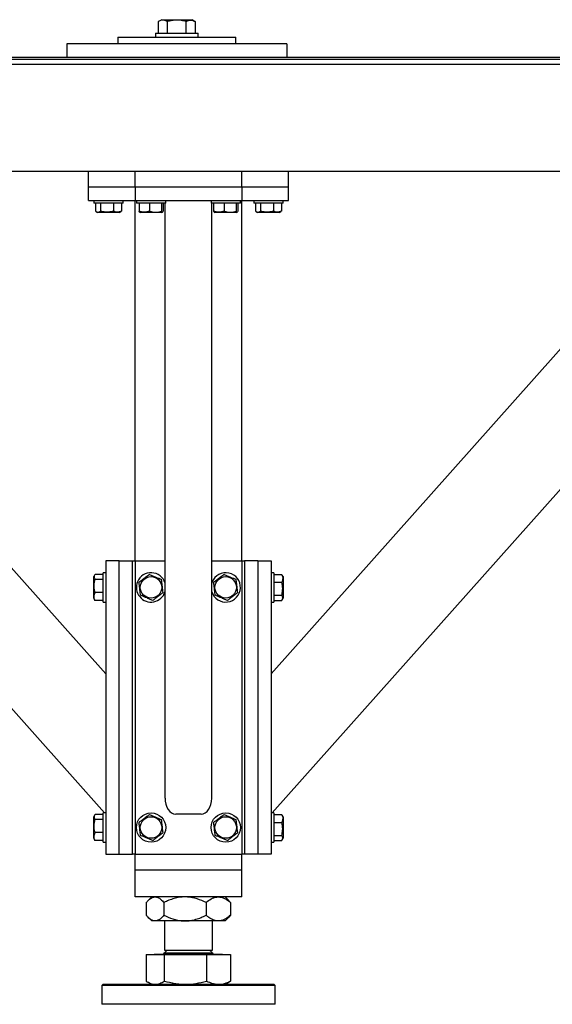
# Model space of a CAD drawing. Header units: millimetres. Extents: x 5 to 589, y 5 to 415.
# Tile 25 of 74: x 88 to 108, y 295 to 332. Entities that reach past the tile are written whole.
import ezdxf

# ---------------------------------------------------------------- set-up
doc = ezdxf.new("R2010")
doc.units = ezdxf.units.MM
doc.layers.add('TRAIT-FORT', color=4, linetype='Continuous', lineweight=25)

msp = doc.modelspace()

# ---------------------------------------------------------------- linework, layer by layer
at = {"layer": 'TRAIT-FORT', "color": 4, "linetype": 'Continuous', "lineweight": 25}
for p, q in [((93.342, 332.137), (93.222, 332.068)), ((93.342, 332.137), (93.417, 332.137)), ((93.417, 332.137), (94.482, 332.137)), ((94.602, 332.068), (94.482, 332.137)), ((93.219, 331.637), (93.219, 332.066)), ((93.562, 331.637), (93.562, 332.066)), ((94.255, 331.637), (94.255, 332.066)), ((94.605, 331.637), (94.605, 332.066)), ((91.703, 331.487), (91.703, 331.237)), ((91.703, 331.487), (96.122, 331.487)), ((93.112, 331.637), (93.112, 331.487)), ((93.112, 331.637), (94.712, 331.637)), ((94.712, 331.487), (94.712, 331.637)), ((96.122, 331.237), (96.122, 331.487)), ((89.785, 331.237), (89.785, 330.737)), ((98.039, 331.237), (89.785, 331.237)), ((98.039, 331.237), (98.039, 330.737)), ((55.844, 330.737), (145.844, 330.737)), ((55.844, 330.662), (145.844, 330.662)), ((145.844, 330.462), (55.844, 330.462)), ((84.444, 326.462), (117.744, 326.462)), ((90.594, 325.862), (90.594, 326.462)), ((92.344, 325.862), (92.344, 326.462)), ((96.344, 325.862), (96.344, 326.462)), ((98.094, 325.862), (98.094, 326.462)), ((92.344, 325.862), (90.594, 325.862)), ((90.594, 325.362), (90.594, 325.862)), ((96.344, 325.862), (92.344, 325.862)), ((92.344, 325.862), (92.344, 325.362)), ((98.094, 325.862), (96.344, 325.862)), ((96.344, 325.862), (96.344, 325.362)), ((98.094, 325.362), (98.094, 325.862)), ((90.594, 325.362), (92.344, 325.362)), ((90.794, 325.362), (90.794, 325.262)), ((91.894, 325.262), (90.794, 325.262)), ((90.857, 325.262), (90.857, 324.962)), ((91.048, 325.262), (91.048, 324.962)), ((91.535, 325.262), (91.535, 324.962)), ((91.831, 325.262), (91.831, 324.962)), ((91.894, 325.262), (91.894, 325.362)), ((92.344, 311.862), (92.344, 325.362)), ((92.344, 325.362), (96.344, 325.362)), ((92.394, 325.362), (92.394, 325.262)), ((92.436, 325.262), (92.394, 325.262)), ((93.494, 325.262), (92.436, 325.262)), ((92.492, 325.262), (92.492, 324.962)), ((92.883, 325.262), (92.883, 324.962)), ((93.335, 325.262), (93.335, 324.962)), ((93.396, 325.262), (93.396, 324.962)), ((93.469, 302.963), (93.469, 325.262)), ((93.494, 325.262), (93.494, 325.362)), ((95.194, 325.362), (95.194, 325.262)), ((95.236, 325.262), (95.194, 325.262)), ((95.219, 302.963), (95.219, 325.262)), ((96.294, 325.262), (95.236, 325.262)), ((95.292, 325.262), (95.292, 324.962)), ((95.683, 325.262), (95.683, 324.962)), ((96.135, 325.262), (96.135, 324.962)), ((96.196, 325.262), (96.196, 324.962)), ((96.294, 325.262), (96.294, 325.362)), ((96.344, 311.862), (96.344, 325.362)), ((96.344, 325.362), (98.094, 325.362)), ((96.794, 325.362), (96.794, 325.262)), ((97.894, 325.262), (96.794, 325.262)), ((96.857, 325.262), (96.857, 324.962)), ((97.048, 325.262), (97.048, 324.962)), ((97.535, 325.262), (97.535, 324.962)), ((97.831, 325.262), (97.831, 324.962)), ((97.894, 325.262), (97.894, 325.362)), ((90.882, 324.946), (90.94, 324.912)), ((91.748, 324.912), (90.94, 324.912)), ((91.748, 324.912), (91.806, 324.946)), ((91.831, 324.962), (91.805, 324.947)), ((92.516, 324.926), (92.54, 324.912)), ((93.348, 324.912), (92.54, 324.912)), ((93.348, 324.912), (93.372, 324.926)), ((95.316, 324.926), (95.34, 324.912)), ((96.148, 324.912), (95.34, 324.912)), ((96.148, 324.912), (96.172, 324.926)), ((96.882, 324.946), (96.94, 324.912)), ((97.748, 324.912), (96.94, 324.912)), ((97.748, 324.912), (97.806, 324.946)), ((97.831, 324.962), (97.805, 324.947)), ((97.444, 307.622), (110.844, 322.656)), ((91.244, 307.622), (79.188, 321.148)), ((91.199, 302.412), (76.844, 318.518)), ((97.489, 302.412), (110.844, 317.396)), ((91.744, 311.862), (91.244, 311.862)), ((91.244, 311.862), (91.244, 300.862)), ((91.744, 311.862), (92.244, 311.862)), ((91.744, 300.862), (91.744, 311.862)), ((92.244, 300.862), (92.244, 311.862)), ((92.244, 311.862), (92.344, 311.862)), ((92.344, 311.862), (93.469, 311.862)), ((92.344, 311.862), (92.344, 300.862)), ((95.219, 311.862), (96.344, 311.862)), ((96.344, 311.862), (96.444, 311.862)), ((96.344, 311.862), (96.344, 300.862)), ((96.444, 311.862), (96.444, 300.862)), ((96.944, 311.862), (96.444, 311.862)), ((96.944, 311.862), (96.944, 300.862)), ((96.944, 311.862), (97.444, 311.862)), ((97.444, 311.862), (97.444, 300.862)), ((90.828, 311.324), (90.794, 311.266)), ((90.794, 310.458), (90.794, 311.266)), ((91.144, 311.349), (90.844, 311.349)), ((91.144, 311.158), (90.844, 311.158)), ((91.244, 311.412), (91.144, 311.412)), ((91.144, 310.312), (91.144, 311.412)), ((95.236, 311.073), (95.219, 311.026)), ((97.544, 311.412), (97.444, 311.412)), ((97.544, 311.412), (97.544, 311.073)), ((97.544, 311.349), (97.844, 311.349)), ((97.544, 311.073), (97.544, 310.312)), ((97.844, 311.349), (97.859, 311.323)), ((97.894, 311.266), (97.86, 311.324)), ((97.894, 311.266), (97.894, 310.812)), ((97.544, 311.053), (97.844, 311.053)), ((97.894, 310.812), (97.894, 310.458)), ((90.794, 310.458), (90.828, 310.4)), ((90.844, 310.375), (90.829, 310.401)), ((91.144, 310.671), (90.844, 310.671)), ((91.144, 310.375), (90.844, 310.375)), ((97.544, 310.566), (97.844, 310.566)), ((97.544, 310.375), (97.844, 310.375)), ((97.86, 310.4), (97.894, 310.458)), ((91.144, 310.312), (91.244, 310.312)), ((97.444, 310.312), (97.544, 310.312)), ((90.828, 302.324), (90.794, 302.266)), ((90.794, 301.458), (90.794, 302.266)), ((91.144, 302.349), (90.844, 302.349)), ((91.244, 302.412), (91.144, 302.412)), ((91.144, 301.312), (91.144, 302.412)), ((94.819, 302.362), (93.869, 302.362)), ((97.544, 302.412), (97.444, 302.412)), ((97.544, 302.412), (97.544, 302.073)), ((97.544, 302.349), (97.844, 302.349)), ((97.844, 302.349), (97.859, 302.323)), ((97.894, 302.266), (97.86, 302.324)), ((97.894, 302.266), (97.894, 301.812)), ((91.144, 302.158), (90.844, 302.158)), ((97.544, 302.073), (97.544, 301.312)), ((97.544, 302.053), (97.844, 302.053)), ((91.144, 301.671), (90.844, 301.671)), ((97.544, 301.566), (97.844, 301.566)), ((97.894, 301.812), (97.894, 301.458)), ((90.794, 301.458), (90.828, 301.4)), ((90.844, 301.375), (90.829, 301.401)), ((91.144, 301.375), (90.844, 301.375)), ((91.144, 301.312), (91.244, 301.312)), ((97.444, 301.312), (97.544, 301.312)), ((97.544, 301.375), (97.844, 301.375)), ((97.86, 301.4), (97.894, 301.458)), ((91.244, 300.862), (91.744, 300.862)), ((91.744, 300.862), (92.244, 300.862)), ((92.344, 300.862), (92.244, 300.862)), ((92.344, 300.262), (92.344, 300.862)), ((92.344, 300.862), (96.344, 300.862)), ((96.444, 300.862), (96.344, 300.862)), ((96.344, 300.262), (96.344, 300.862)), ((96.944, 300.862), (96.444, 300.862)), ((97.444, 300.862), (96.944, 300.862)), ((92.744, 300.262), (92.344, 300.262)), ((92.344, 299.262), (92.344, 300.262)), ((95.944, 300.262), (92.744, 300.262)), ((96.344, 300.262), (95.944, 300.262)), ((96.344, 299.262), (96.344, 300.262)), ((92.744, 299.262), (92.344, 299.262)), ((95.944, 299.262), (92.744, 299.262)), ((92.969, 299.262), (92.831, 299.124)), ((95.857, 299.124), (95.719, 299.262)), ((96.344, 299.262), (95.944, 299.262)), ((92.763, 299.049), (92.763, 298.575)), ((93.426, 299.049), (93.426, 298.575)), ((95.007, 299.049), (95.007, 298.575)), ((95.856, 299.12), (95.925, 299.049)), ((95.925, 299.049), (95.925, 298.575)), ((95.925, 298.575), (95.856, 298.504)), ((92.831, 298.5), (92.969, 298.362)), ((93.095, 298.362), (92.969, 298.362)), ((94.216, 298.362), (93.095, 298.362)), ((93.444, 298.362), (93.444, 297.27)), ((95.466, 298.362), (94.216, 298.362)), ((95.244, 297.27), (95.244, 298.362)), ((95.719, 298.362), (95.466, 298.362)), ((95.719, 298.362), (95.857, 298.5)), ((92.762, 297.102), (92.762, 296.11)), ((92.762, 297.102), (93.442, 297.102)), ((93.066, 297.112), (93.066, 297.102)), ((93.066, 297.112), (95.395, 297.112)), ((93.442, 297.102), (95.024, 297.102)), ((93.442, 296.11), (93.442, 297.102)), ((93.552, 297.27), (93.444, 297.162)), ((93.444, 297.27), (95.085, 297.27)), ((93.444, 297.162), (95.244, 297.162)), ((95.024, 297.102), (95.024, 296.11)), ((95.024, 297.102), (95.927, 297.102)), ((95.085, 297.27), (95.244, 297.27)), ((95.244, 297.162), (95.136, 297.27)), ((95.395, 297.112), (95.622, 297.112)), ((95.622, 297.102), (95.622, 297.112)), ((95.927, 297.102), (95.927, 296.11)), ((91.144, 295.987), (91.094, 295.937)), ((91.144, 295.987), (97.544, 295.987)), ((92.82, 296.073), (92.969, 295.987)), ((95.719, 295.987), (95.868, 296.073)), ((95.927, 296.11), (95.866, 296.077)), ((97.594, 295.937), (97.544, 295.987)), ((91.094, 295.937), (91.094, 295.237)), ((97.594, 295.937), (91.094, 295.937)), ((97.594, 295.237), (97.594, 295.937)), ((94.344, 295.237), (91.094, 295.237)), ((97.594, 295.237), (94.344, 295.237))]:
    msp.add_line(p, q, dxfattribs=at)
for centre, radius in [((92.944, 310.862), 0.404), ((95.744, 310.862), 0.404), ((92.944, 301.862), 0.55), ((92.944, 301.862), 0.404), ((95.744, 301.862), 0.55), ((95.744, 301.862), 0.404)]:
    msp.add_circle(centre, radius, dxfattribs=at)
for centre, radius, start, end in [((92.944, 310.862), 0.55, 157.4773, 342.6586), ((92.944, 310.862), 0.55, 17.3414, 157.4773), ((95.744, 310.862), 0.55, 197.3414, 157.4773), ((93.394, 297.162), 0.05, 270, 360), ((95.294, 297.162), 0.05, 180, 270)]:
    msp.add_arc(centre, radius, start, end, dxfattribs=at)
for centre, start_param, end_param in [((93.869, 302.963), 1.570796, 3.141593), ((94.819, 302.963), 3.141593, 4.712389)]:
    msp.add_ellipse(centre, major_axis=(0, 0.601), ratio=0.665371, start_param=start_param, end_param=end_param, dxfattribs=at)
for points, knots in [([(93.562, 332.066), (93.54, 332.078), (93.497, 332.101), (93.424, 332.121), (93.342, 332.12), (93.271, 332.095), (93.231, 332.073), (93.219, 332.066)], [0, 0, 0, 0, 0.1921844, 0.3862289, 0.6382428, 0.8970666, 1, 1, 1, 1]), ([(94.255, 332.066), (94.194, 332.082), (94.073, 332.113), (93.893, 332.124), (93.721, 332.108), (93.615, 332.08), (93.562, 332.066)], [0, 0, 0, 0, 0.264607, 0.534953, 0.765346, 1, 1, 1, 1]), ([(94.255, 332.066), (94.285, 332.082), (94.346, 332.113), (94.438, 332.124), (94.525, 332.108), (94.578, 332.08), (94.605, 332.066)], [0, 0, 0, 0, 0.2646075, 0.534953, 0.7653458, 1, 1, 1, 1]), ([(90.857, 324.962), (90.874, 324.951), (90.907, 324.929), (90.957, 324.921), (91.004, 324.933), (91.033, 324.952), (91.048, 324.962)], [0, 0, 0, 0, 0.264605, 0.534948, 0.765343, 1, 1, 1, 1]), ([(91.535, 324.962), (91.473, 324.947), (91.371, 324.922), (91.222, 324.924), (91.122, 324.942), (91.064, 324.958), (91.048, 324.962)], [0, 0, 0, 0, 0.385549, 0.637642, 0.896546, 1, 1, 1, 1]), ([(91.831, 324.962), (91.805, 324.951), (91.753, 324.929), (91.676, 324.921), (91.603, 324.933), (91.558, 324.952), (91.535, 324.962)], [0, 0, 0, 0, 0.264605, 0.534948, 0.765343, 1, 1, 1, 1]), ([(92.516, 324.927), (92.515, 324.927), (92.509, 324.927), (92.501, 324.942), (92.494, 324.958), (92.492, 324.962)], [0, 0, 0, 0, 0.082237, 0.737977, 1, 1, 1, 1]), ([(92.883, 324.962), (92.849, 324.951), (92.781, 324.929), (92.679, 324.921), (92.582, 324.933), (92.522, 324.952), (92.492, 324.962)], [0, 0, 0, 0, 0.264605, 0.534948, 0.765343, 1, 1, 1, 1]), ([(92.883, 324.962), (92.923, 324.951), (93.002, 324.929), (93.12, 324.921), (93.232, 324.933), (93.301, 324.952), (93.335, 324.962)], [0, 0, 0, 0, 0.264605, 0.534948, 0.765343, 1, 1, 1, 1]), ([(93.396, 324.962), (93.388, 324.947), (93.376, 324.922), (93.357, 324.924), (93.345, 324.942), (93.338, 324.958), (93.335, 324.962)], [0, 0, 0, 0, 0.385549, 0.637642, 0.896546, 1, 1, 1, 1]), ([(95.316, 324.927), (95.315, 324.927), (95.309, 324.927), (95.301, 324.942), (95.294, 324.958), (95.292, 324.962)], [0, 0, 0, 0, 0.082237, 0.737977, 1, 1, 1, 1]), ([(95.683, 324.962), (95.649, 324.951), (95.581, 324.929), (95.479, 324.921), (95.382, 324.933), (95.322, 324.952), (95.292, 324.962)], [0, 0, 0, 0, 0.264605, 0.534948, 0.765343, 1, 1, 1, 1]), ([(95.683, 324.962), (95.723, 324.951), (95.802, 324.929), (95.92, 324.921), (96.032, 324.933), (96.101, 324.952), (96.135, 324.962)], [0, 0, 0, 0, 0.264605, 0.534948, 0.765343, 1, 1, 1, 1]), ([(96.196, 324.962), (96.188, 324.947), (96.176, 324.922), (96.157, 324.924), (96.145, 324.942), (96.138, 324.958), (96.135, 324.962)], [0, 0, 0, 0, 0.385549, 0.637642, 0.896546, 1, 1, 1, 1]), ([(96.857, 324.962), (96.874, 324.951), (96.907, 324.929), (96.957, 324.921), (97.004, 324.933), (97.033, 324.952), (97.048, 324.962)], [0, 0, 0, 0, 0.264605, 0.534948, 0.765343, 1, 1, 1, 1]), ([(97.535, 324.962), (97.473, 324.947), (97.371, 324.922), (97.222, 324.924), (97.122, 324.942), (97.064, 324.958), (97.048, 324.962)], [0, 0, 0, 0, 0.385549, 0.637642, 0.896546, 1, 1, 1, 1]), ([(97.831, 324.962), (97.805, 324.951), (97.753, 324.929), (97.676, 324.921), (97.603, 324.933), (97.558, 324.952), (97.535, 324.962)], [0, 0, 0, 0, 0.264605, 0.534948, 0.765343, 1, 1, 1, 1]), ([(90.844, 311.349), (90.833, 311.332), (90.811, 311.299), (90.803, 311.249), (90.815, 311.202), (90.834, 311.173), (90.844, 311.158)], [0, 0, 0, 0, 0.264605, 0.534948, 0.765343, 1, 1, 1, 1]), ([(90.844, 310.671), (90.829, 310.733), (90.804, 310.835), (90.806, 310.984), (90.824, 311.084), (90.84, 311.142), (90.844, 311.158)], [0, 0, 0, 0, 0.385549, 0.637642, 0.896546, 1, 1, 1, 1]), ([(92.883, 311.349), (92.849, 311.323), (92.781, 311.271), (92.679, 311.194), (92.582, 311.121), (92.522, 311.076), (92.492, 311.053)], [0, 0, 0, 0, 0.264605, 0.534948, 0.765343, 1, 1, 1, 1]), ([(92.883, 311.349), (92.923, 311.332), (93.002, 311.299), (93.12, 311.249), (93.232, 311.202), (93.301, 311.173), (93.335, 311.158)], [0, 0, 0, 0, 0.264605, 0.534948, 0.765343, 1, 1, 1, 1]), ([(93.396, 310.671), (93.388, 310.733), (93.376, 310.835), (93.357, 310.984), (93.345, 311.084), (93.338, 311.142), (93.335, 311.158)], [0, 0, 0, 0, 0.385549, 0.637642, 0.896546, 1, 1, 1, 1]), ([(95.683, 311.349), (95.649, 311.323), (95.581, 311.271), (95.479, 311.194), (95.382, 311.121), (95.322, 311.076), (95.292, 311.053)], [0, 0, 0, 0, 0.264605, 0.534948, 0.765343, 1, 1, 1, 1]), ([(95.683, 311.349), (95.723, 311.332), (95.802, 311.299), (95.92, 311.249), (96.032, 311.202), (96.101, 311.173), (96.135, 311.158)], [0, 0, 0, 0, 0.264605, 0.534948, 0.765343, 1, 1, 1, 1]), ([(96.196, 310.671), (96.188, 310.733), (96.176, 310.835), (96.157, 310.984), (96.145, 311.084), (96.138, 311.142), (96.135, 311.158)], [0, 0, 0, 0, 0.385549, 0.637642, 0.896546, 1, 1, 1, 1]), ([(97.844, 311.349), (97.855, 311.323), (97.877, 311.271), (97.885, 311.194), (97.873, 311.121), (97.854, 311.076), (97.844, 311.053)], [0, 0, 0, 0, 0.2646049, 0.5349477, 0.7653431, 1, 1, 1, 1]), ([(92.553, 310.566), (92.545, 310.628), (92.532, 310.73), (92.514, 310.879), (92.501, 310.979), (92.494, 311.037), (92.492, 311.053)], [0, 0, 0, 0, 0.385549, 0.637642, 0.896546, 1, 1, 1, 1]), ([(95.353, 310.566), (95.345, 310.628), (95.332, 310.73), (95.314, 310.879), (95.301, 310.979), (95.294, 311.037), (95.292, 311.053)], [0, 0, 0, 0, 0.385549, 0.637642, 0.896546, 1, 1, 1, 1]), ([(97.844, 310.566), (97.859, 310.628), (97.884, 310.73), (97.882, 310.879), (97.864, 310.979), (97.848, 311.037), (97.844, 311.053)], [0, 0, 0, 0, 0.385549, 0.637642, 0.896546, 1, 1, 1, 1]), ([(90.844, 310.375), (90.833, 310.401), (90.811, 310.453), (90.803, 310.53), (90.815, 310.603), (90.834, 310.648), (90.844, 310.671)], [0, 0, 0, 0, 0.264605, 0.534948, 0.765343, 1, 1, 1, 1]), ([(93.005, 310.375), (92.965, 310.392), (92.886, 310.425), (92.769, 310.475), (92.656, 310.522), (92.587, 310.551), (92.553, 310.566)], [0, 0, 0, 0, 0.264605, 0.534948, 0.765343, 1, 1, 1, 1]), ([(93.005, 310.375), (93.039, 310.401), (93.107, 310.453), (93.209, 310.53), (93.306, 310.603), (93.366, 310.648), (93.396, 310.671)], [0, 0, 0, 0, 0.264605, 0.534948, 0.765343, 1, 1, 1, 1]), ([(95.805, 310.375), (95.765, 310.392), (95.686, 310.425), (95.569, 310.475), (95.456, 310.522), (95.387, 310.551), (95.353, 310.566)], [0, 0, 0, 0, 0.264605, 0.534948, 0.765343, 1, 1, 1, 1]), ([(95.805, 310.375), (95.839, 310.401), (95.907, 310.453), (96.009, 310.53), (96.106, 310.603), (96.166, 310.648), (96.196, 310.671)], [0, 0, 0, 0, 0.264605, 0.534948, 0.765343, 1, 1, 1, 1]), ([(97.844, 310.375), (97.855, 310.392), (97.877, 310.425), (97.885, 310.475), (97.873, 310.522), (97.854, 310.551), (97.844, 310.566)], [0, 0, 0, 0, 0.264605, 0.534948, 0.765343, 1, 1, 1, 1]), ([(90.844, 302.349), (90.833, 302.332), (90.811, 302.299), (90.803, 302.249), (90.815, 302.202), (90.834, 302.173), (90.844, 302.158)], [0, 0, 0, 0, 0.264605, 0.534948, 0.765343, 1, 1, 1, 1]), ([(92.883, 302.349), (92.849, 302.323), (92.781, 302.271), (92.679, 302.194), (92.582, 302.121), (92.522, 302.076), (92.492, 302.053)], [0, 0, 0, 0, 0.264605, 0.534948, 0.765343, 1, 1, 1, 1]), ([(92.883, 302.349), (92.923, 302.332), (93.002, 302.299), (93.12, 302.249), (93.232, 302.202), (93.301, 302.173), (93.335, 302.158)], [0, 0, 0, 0, 0.2646049, 0.5349477, 0.7653431, 1, 1, 1, 1]), ([(95.683, 302.349), (95.649, 302.323), (95.581, 302.271), (95.479, 302.194), (95.382, 302.121), (95.322, 302.076), (95.292, 302.053)], [0, 0, 0, 0, 0.264605, 0.534948, 0.765343, 1, 1, 1, 1]), ([(95.683, 302.349), (95.723, 302.332), (95.802, 302.299), (95.92, 302.249), (96.032, 302.202), (96.101, 302.173), (96.135, 302.158)], [0, 0, 0, 0, 0.2646049, 0.5349477, 0.7653431, 1, 1, 1, 1]), ([(97.844, 302.349), (97.855, 302.323), (97.877, 302.271), (97.885, 302.194), (97.873, 302.121), (97.854, 302.076), (97.844, 302.053)], [0, 0, 0, 0, 0.264605, 0.534948, 0.765343, 1, 1, 1, 1]), ([(90.844, 301.671), (90.829, 301.733), (90.804, 301.835), (90.806, 301.984), (90.824, 302.084), (90.84, 302.142), (90.844, 302.158)], [0, 0, 0, 0, 0.385549, 0.637642, 0.896546, 1, 1, 1, 1]), ([(92.553, 301.566), (92.545, 301.628), (92.532, 301.73), (92.514, 301.879), (92.501, 301.979), (92.494, 302.037), (92.492, 302.053)], [0, 0, 0, 0, 0.385549, 0.637642, 0.896546, 1, 1, 1, 1]), ([(93.396, 301.671), (93.388, 301.733), (93.376, 301.835), (93.357, 301.984), (93.345, 302.084), (93.338, 302.142), (93.335, 302.158)], [0, 0, 0, 0, 0.385549, 0.637642, 0.896546, 1, 1, 1, 1]), ([(95.353, 301.566), (95.345, 301.628), (95.332, 301.73), (95.314, 301.879), (95.301, 301.979), (95.294, 302.037), (95.292, 302.053)], [0, 0, 0, 0, 0.385549, 0.637642, 0.896546, 1, 1, 1, 1]), ([(96.196, 301.671), (96.188, 301.733), (96.176, 301.835), (96.157, 301.984), (96.145, 302.084), (96.138, 302.142), (96.135, 302.158)], [0, 0, 0, 0, 0.385549, 0.637642, 0.896546, 1, 1, 1, 1]), ([(97.844, 301.566), (97.859, 301.628), (97.884, 301.73), (97.882, 301.879), (97.864, 301.979), (97.848, 302.037), (97.844, 302.053)], [0, 0, 0, 0, 0.385549, 0.637642, 0.896546, 1, 1, 1, 1]), ([(90.844, 301.375), (90.833, 301.401), (90.811, 301.453), (90.803, 301.53), (90.815, 301.603), (90.834, 301.648), (90.844, 301.671)], [0, 0, 0, 0, 0.264605, 0.534948, 0.765343, 1, 1, 1, 1]), ([(93.005, 301.375), (92.965, 301.392), (92.886, 301.425), (92.769, 301.475), (92.656, 301.522), (92.587, 301.551), (92.553, 301.566)], [0, 0, 0, 0, 0.264605, 0.534948, 0.765343, 1, 1, 1, 1]), ([(93.005, 301.375), (93.039, 301.401), (93.107, 301.453), (93.209, 301.53), (93.306, 301.603), (93.366, 301.648), (93.396, 301.671)], [0, 0, 0, 0, 0.264605, 0.534948, 0.765343, 1, 1, 1, 1]), ([(95.805, 301.375), (95.765, 301.392), (95.686, 301.425), (95.569, 301.475), (95.456, 301.522), (95.387, 301.551), (95.353, 301.566)], [0, 0, 0, 0, 0.264605, 0.534948, 0.765343, 1, 1, 1, 1]), ([(95.805, 301.375), (95.839, 301.401), (95.907, 301.453), (96.009, 301.53), (96.106, 301.603), (96.166, 301.648), (96.196, 301.671)], [0, 0, 0, 0, 0.264605, 0.534948, 0.765343, 1, 1, 1, 1]), ([(97.844, 301.375), (97.855, 301.392), (97.877, 301.425), (97.885, 301.475), (97.873, 301.522), (97.854, 301.551), (97.844, 301.566)], [0, 0, 0, 0, 0.264605, 0.534948, 0.765343, 1, 1, 1, 1]), ([(92.763, 299.049), (92.786, 299.075), (92.846, 299.144), (92.949, 299.228), (93.039, 299.261), (93.088, 299.262), (93.095, 299.262)], [0, 0, 0, 0, 0.217408, 0.574855, 0.943175, 1, 1, 1, 1]), ([(93.095, 299.262), (93.13, 299.257), (93.203, 299.247), (93.315, 299.172), (93.387, 299.092), (93.426, 299.049)], [0, 0, 0, 0, 0.309449, 0.628417, 1, 1, 1, 1]), ([(94.216, 299.262), (94.148, 299.259), (94.009, 299.253), (93.807, 299.205), (93.611, 299.138), (93.488, 299.079), (93.426, 299.049)], [0, 0, 0, 0, 0.249578, 0.504364, 0.751047, 1, 1, 1, 1]), ([(95.007, 299.049), (94.899, 299.099), (94.734, 299.175), (94.499, 299.236), (94.344, 299.259), (94.25, 299.261), (94.216, 299.262)], [0, 0, 0, 0, 0.432051, 0.655927, 0.879652, 1, 1, 1, 1]), ([(95.007, 299.049), (95.07, 299.099), (95.165, 299.175), (95.301, 299.236), (95.391, 299.259), (95.447, 299.261), (95.466, 299.262)], [0, 0, 0, 0, 0.432046, 0.65435, 0.879654, 1, 1, 1, 1]), ([(95.466, 299.262), (95.506, 299.259), (95.586, 299.253), (95.704, 299.205), (95.817, 299.138), (95.889, 299.079), (95.925, 299.049)], [0, 0, 0, 0, 0.249578, 0.504364, 0.751047, 1, 1, 1, 1]), ([(93.095, 298.362), (93.088, 298.362), (93.04, 298.363), (92.95, 298.396), (92.847, 298.479), (92.786, 298.549), (92.763, 298.575)], [0, 0, 0, 0, 0.056824, 0.413183, 0.782596, 1, 1, 1, 1]), ([(93.426, 298.575), (93.387, 298.532), (93.316, 298.453), (93.204, 298.377), (93.131, 298.367), (93.095, 298.362)], [0, 0, 0, 0, 0.371586, 0.681601, 1, 1, 1, 1]), ([(93.426, 298.575), (93.534, 298.525), (93.698, 298.449), (93.933, 298.388), (94.088, 298.365), (94.183, 298.363), (94.216, 298.362)], [0, 0, 0, 0, 0.432046, 0.65435, 0.879654, 1, 1, 1, 1]), ([(94.216, 298.362), (94.285, 298.365), (94.424, 298.371), (94.626, 298.419), (94.822, 298.486), (94.945, 298.545), (95.007, 298.575)], [0, 0, 0, 0, 0.249578, 0.504364, 0.751047, 1, 1, 1, 1]), ([(95.466, 298.362), (95.426, 298.365), (95.345, 298.371), (95.228, 298.419), (95.114, 298.486), (95.043, 298.545), (95.007, 298.575)], [0, 0, 0, 0, 0.249578, 0.504364, 0.751047, 1, 1, 1, 1]), ([(95.925, 298.575), (95.862, 298.525), (95.767, 298.449), (95.63, 298.388), (95.54, 298.365), (95.485, 298.363), (95.466, 298.362)], [0, 0, 0, 0, 0.432046, 0.65435, 0.879654, 1, 1, 1, 1]), ([(92.762, 296.11), (92.817, 296.076), (92.9, 296.026), (93.014, 295.992), (93.072, 295.989), (93.102, 295.987)], [0, 0, 0, 0, 0.495251, 0.746818, 1, 1, 1, 1]), ([(93.102, 295.987), (93.159, 295.993), (93.274, 296.006), (93.385, 296.075), (93.442, 296.11)], [0, 0, 0, 0, 0.494511, 1, 1, 1, 1]), ([(93.442, 296.11), (93.57, 296.076), (93.764, 296.026), (94.03, 295.992), (94.165, 295.989), (94.233, 295.987)], [0, 0, 0, 0, 0.495254, 0.74765, 1, 1, 1, 1]), ([(94.233, 295.987), (94.366, 295.993), (94.634, 296.006), (94.893, 296.075), (95.024, 296.11)], [0, 0, 0, 0, 0.494511, 1, 1, 1, 1]), ([(95.024, 296.11), (95.098, 296.076), (95.208, 296.026), (95.36, 295.992), (95.437, 295.989), (95.475, 295.987)], [0, 0, 0, 0, 0.495251, 0.746818, 1, 1, 1, 1]), ([(95.475, 295.987), (95.551, 295.993), (95.704, 296.006), (95.852, 296.075), (95.927, 296.11)], [0, 0, 0, 0, 0.494511, 1, 1, 1, 1])]:
    msp.add_open_spline(points, degree=3, knots=knots, dxfattribs=at)

doc.saveas('drawing.dxf')
